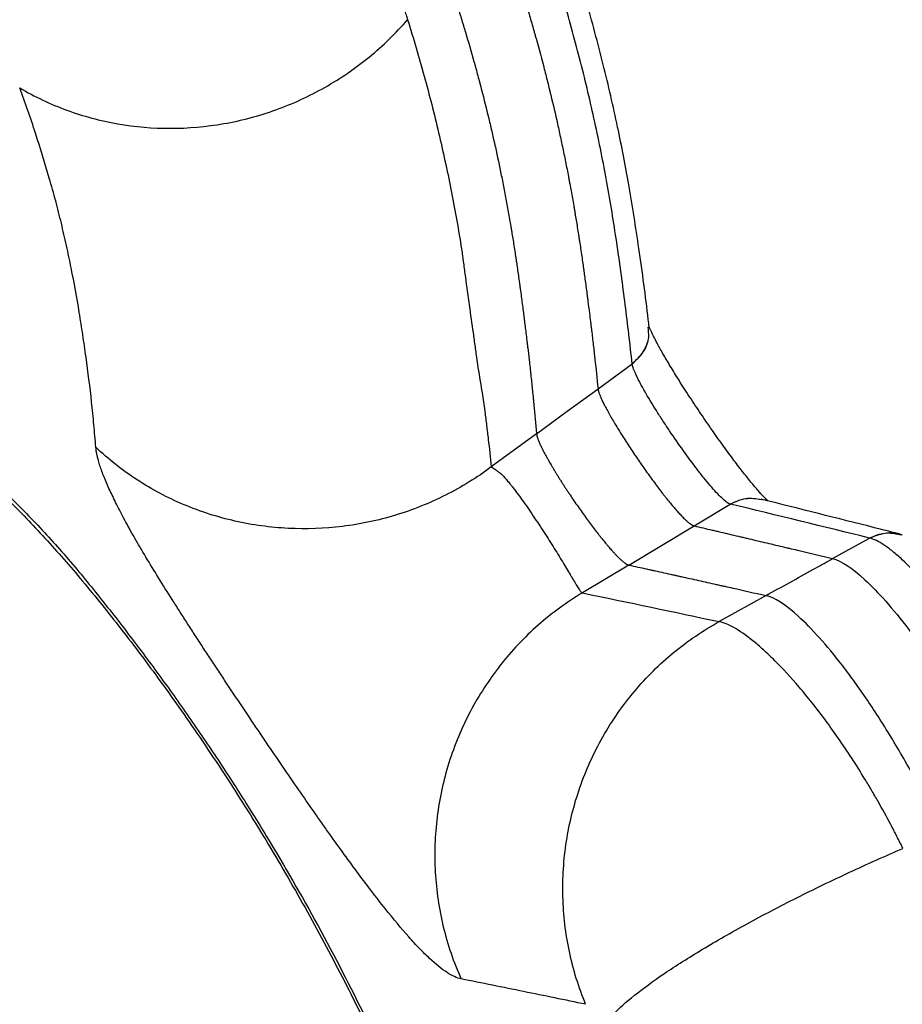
# Model space of a CAD drawing. Header units: millimetres. Extents: x 65 to 198, y 81 to 178.
# Tile 15 of 27: x 137.27 to 142.41, y 157.52 to 163.25. Entities that reach past the tile are written whole.
import ezdxf

# ---------------------------------------------------------------- set-up
doc = ezdxf.new("R2010")
doc.units = ezdxf.units.MM

msp = doc.modelspace()

# ---------------------------------------------------------------- linework, layer by layer
at = {"color": 7, "linetype": 'Continuous', "lineweight": 25}
for p, q in [((140.6404, 161.102), (140.8393, 161.2467)), ((140.8393, 161.2467), (140.8392, 161.2476)), ((140.2826, 160.8398), (140.019, 160.6467)), ((141.5918, 160.4579), (141.5912, 160.458)), ((141.1996, 160.3032), (141.4102, 160.4302)), ((142.0066, 160.1122), (142.2217, 160.2318)), ((140.8195, 160.0748), (140.5495, 159.9126)), ((141.6187, 159.897), (141.3454, 159.7452))]:
    msp.add_line(p, q, dxfattribs=at)
at = {"color": 7, "linetype": 'Continuous', "lineweight": 25, "flags": 128}
for points in [[(140.2826, 160.8398), (140.4615, 160.9709), (140.6404, 161.102)], [(140.8195, 160.0748), (141.0095, 160.189), (141.1996, 160.3032)]]:
    msp.add_lwpolyline(points, dxfattribs=at)
at = {"color": 7, "linetype": 'Continuous', "lineweight": 25}
for points, knots in [([(132.061, 167.0349), (132.176, 167.0346), (132.2909, 167.0331), (132.5203, 167.0267), (132.6348, 167.0217), (132.8062, 167.0121), (132.8633, 167.0083), (132.9773, 166.9997), (133.0343, 166.9951), (133.1481, 166.985), (133.2049, 166.9795), (133.3185, 166.968), (133.3753, 166.962), (133.5455, 166.9433), (133.6588, 166.9298), (133.8284, 166.9068), (133.8848, 166.8986), (133.9976, 166.8812), (134.0539, 166.8719), (134.1663, 166.8521), (134.2225, 166.8417), (134.3346, 166.8196), (134.3905, 166.808), (134.5582, 166.7717), (134.6698, 166.7455), (134.8367, 166.7044), (134.8923, 166.6902), (135.0029, 166.6608), (135.0579, 166.6457), (135.1675, 166.6149), (135.2221, 166.5991), (135.3306, 166.5664), (135.3846, 166.5496), (135.5458, 166.4982), (135.6523, 166.4623), (135.8103, 166.4058), (135.8627, 166.3866), (135.967, 166.3475), (136.0188, 166.3274), (136.1734, 166.2659), (136.2754, 166.2232), (136.4769, 166.1348), (136.5764, 166.0889), (136.7238, 166.0176), (136.7726, 165.9934), (136.8696, 165.9442), (136.9178, 165.9192), (137.0605, 165.8435), (137.1532, 165.7919), (137.3337, 165.6865), (137.4214, 165.6324), (137.5916, 165.5224), (137.6742, 165.4664), (137.8343, 165.3528), (137.9119, 165.2953), (138.0245, 165.2081), (138.0614, 165.179), (138.1339, 165.1202), (138.1696, 165.0906), (138.2742, 165.0021), (138.3406, 164.9433), (138.4668, 164.8264), (138.5268, 164.7684), (138.6975, 164.5956), (138.7994, 164.4825), (138.9136, 164.3444), (138.9358, 164.317), (138.9789, 164.2625), (138.9997, 164.2353), (139.0606, 164.1548), (139.0986, 164.1027), (139.1694, 164.0007), (139.2021, 163.9508), (139.247, 163.8771), (139.2612, 163.8528), (139.2885, 163.8045), (139.3015, 163.7807), (139.3396, 163.7107), (139.3635, 163.6656), (139.4069, 163.5772), (139.4265, 163.534), (139.4622, 163.4498), (139.4783, 163.4088), (139.5, 163.3489), (139.5068, 163.3291), (139.5165, 163.3), (139.5212, 163.2855), (139.5265, 163.2687), (139.5287, 163.2616), (139.5301, 163.2568), (139.5308, 163.2544), (139.5316, 163.2521)], [0, 0, 0, 0, 0.03125, 0.03125, 0.0625, 0.0625, 0.078125, 0.078125, 0.09375, 0.09375, 0.109375, 0.109375, 0.125, 0.125, 0.15625, 0.15625, 0.171875, 0.171875, 0.1875, 0.1875, 0.203125, 0.203125, 0.21875, 0.21875, 0.25, 0.25, 0.265625, 0.265625, 0.28125, 0.28125, 0.296875, 0.296875, 0.3125, 0.3125, 0.34375, 0.34375, 0.359375, 0.359375, 0.375, 0.375, 0.40625, 0.40625, 0.4375, 0.4375, 0.453125, 0.453125, 0.46875, 0.46875, 0.5, 0.5, 0.53125, 0.53125, 0.5625, 0.5625, 0.59375, 0.59375, 0.609375, 0.609375, 0.625, 0.625, 0.65625, 0.65625, 0.6875, 0.6875, 0.75, 0.75, 0.765625, 0.765625, 0.78125, 0.78125, 0.8125, 0.8125, 0.84375, 0.84375, 0.859375, 0.859375, 0.875, 0.875, 0.90625, 0.90625, 0.9375, 0.9375, 0.96875, 0.96875, 0.984375, 0.984375, 0.992188, 0.996094, 0.998047, 0.998047, 1, 1, 1, 1]), ([(140.9385, 161.4617), (140.9368, 161.4763), (140.9194, 161.6274), (140.8824, 161.903), (140.8239, 162.2766), (140.7555, 162.6345), (140.6717, 162.9956), (140.5713, 163.3718), (140.4537, 163.7517), (140.348, 164.053), (140.2828, 164.2205), (140.2652, 164.2658)], [0, 0, 0, 0, 0.015989, 0.165611, 0.298295, 0.417605, 0.545365, 0.679268, 0.818172, 0.950937, 1, 1, 1, 1]), ([(140.8392, 161.2476), (140.8331, 161.3049), (140.8267, 161.3621), (140.8132, 161.4769), (140.8061, 161.5344), (140.7915, 161.6491), (140.7841, 161.7061), (140.7688, 161.8197), (140.7608, 161.8768), (140.7438, 161.9922), (140.7349, 162.0501), (140.7161, 162.166), (140.7064, 162.2239), (140.6856, 162.3405), (140.6747, 162.399), (140.6515, 162.5163), (140.6392, 162.5752), (140.6138, 162.6924), (140.6007, 162.7506), (140.5734, 162.8671), (140.5592, 162.9255), (140.5148, 163.1007), (140.4833, 163.2169), (140.4154, 163.4498), (140.3793, 163.5659), (140.3023, 163.7982), (140.2616, 163.9141), (140.2183, 164.0299)], [0, 0, 0, 0, 0.0625, 0.0625, 0.125, 0.125, 0.1875, 0.1875, 0.25, 0.25, 0.3125, 0.3125, 0.375, 0.375, 0.4375, 0.4375, 0.5, 0.5, 0.5625, 0.5625, 0.625, 0.625, 0.75, 0.75, 0.875, 0.875, 1, 1, 1, 1]), ([(140.0549, 163.8461), (140.0763, 163.7869), (140.0968, 163.7286), (140.1261, 163.6427), (140.1356, 163.6143), (140.1496, 163.5721), (140.1542, 163.558), (140.161, 163.5371), (140.1632, 163.5302), (140.1666, 163.5197), (140.1677, 163.5163), (140.1699, 163.5094), (140.171, 163.5061), (140.1909, 163.4438), (140.2089, 163.3858), (140.2347, 163.2997), (140.2431, 163.2712), (140.2554, 163.2287), (140.2595, 163.2146), (140.2655, 163.1935), (140.2675, 163.1864), (140.2715, 163.1724), (140.2734, 163.1656), (140.2915, 163.1008), (140.3071, 163.0432), (140.3295, 162.9572), (140.3369, 162.9286), (140.3477, 162.8856), (140.3513, 162.8712), (140.3566, 162.8497), (140.3583, 162.8426), (140.3609, 162.8318), (140.3618, 162.8282), (140.3636, 162.8211), (140.3645, 162.8174), (140.3787, 162.7585), (140.3919, 162.702), (140.4111, 162.6158), (140.4174, 162.5869), (140.4268, 162.5431), (140.4299, 162.5284), (140.4361, 162.4989), (140.4392, 162.4839), (140.4484, 162.4395), (140.4542, 162.4102), (140.4627, 162.3669), (140.4655, 162.3525), (140.4695, 162.3312), (140.4709, 162.3241), (140.4735, 162.3099), (140.4749, 162.3027), (140.4812, 162.2686), (140.4863, 162.2406), (140.4939, 162.1974), (140.4965, 162.1828), (140.5003, 162.1606), (140.5016, 162.1532), (140.5035, 162.1419), (140.5041, 162.1382), (140.5051, 162.1325), (140.5054, 162.1306), (140.5059, 162.1278), (140.506, 162.1269), (140.5063, 162.125), (140.5065, 162.1239), (140.5109, 162.0979), (140.5153, 162.071), (140.5222, 162.0281), (140.5245, 162.0133), (140.5281, 161.9906), (140.5293, 161.9829), (140.5311, 161.9712), (140.5317, 161.9673), (140.5329, 161.9594), (140.5335, 161.9552), (140.5387, 161.9211), (140.5431, 161.8917), (140.5493, 161.8489), (140.5514, 161.8349), (140.5543, 161.8142), (140.5553, 161.8073), (140.5572, 161.7937), (140.5582, 161.7868), (140.5627, 161.7541), (140.5664, 161.7268), (140.5721, 161.6844), (140.574, 161.67), (140.5769, 161.648), (140.5779, 161.6406), (140.5794, 161.6294), (140.5798, 161.6256), (140.5806, 161.62), (140.5808, 161.6181), (140.5812, 161.6153), (140.5813, 161.6143), (140.5815, 161.6129), (140.5816, 161.6124), (140.5817, 161.6115), (140.5818, 161.6108), (140.5843, 161.5913), (140.5873, 161.5677), (140.5926, 161.5255), (140.5945, 161.5104), (140.5975, 161.4859), (140.5985, 161.4774), (140.6001, 161.4643), (140.6007, 161.4599), (140.6015, 161.4531), (140.6018, 161.4509), (140.6022, 161.4474), (140.6023, 161.4463), (140.6025, 161.4445), (140.6026, 161.444), (140.6028, 161.4428), (140.6028, 161.4421), (140.6063, 161.4134), (140.6096, 161.3851), (140.6145, 161.3426), (140.6162, 161.3284), (140.6186, 161.3072), (140.6194, 161.3001), (140.6205, 161.2895), (140.6209, 161.2859), (140.6215, 161.2806), (140.6217, 161.2788), (140.6221, 161.2753), (140.6223, 161.2734), (140.6283, 161.2195), (140.6343, 161.1629), (140.6404, 161.102)], [0, 0, 0, 0, 0.0625, 0.0625, 0.09375, 0.09375, 0.109375, 0.109375, 0.117188, 0.117188, 0.121094, 0.121094, 0.125, 0.125, 0.1875, 0.1875, 0.21875, 0.21875, 0.234375, 0.234375, 0.242188, 0.242188, 0.25, 0.25, 0.3125, 0.3125, 0.34375, 0.34375, 0.359375, 0.359375, 0.367188, 0.367188, 0.371094, 0.371094, 0.375, 0.375, 0.4375, 0.4375, 0.46875, 0.46875, 0.484375, 0.484375, 0.5, 0.5, 0.53125, 0.53125, 0.546875, 0.546875, 0.554688, 0.554688, 0.5625, 0.5625, 0.59375, 0.59375, 0.609375, 0.609375, 0.617188, 0.617188, 0.621094, 0.621094, 0.623047, 0.623047, 0.624023, 0.624023, 0.625, 0.625, 0.65625, 0.65625, 0.671875, 0.671875, 0.679688, 0.679688, 0.683594, 0.683594, 0.6875, 0.6875, 0.71875, 0.71875, 0.734375, 0.734375, 0.742188, 0.742188, 0.75, 0.75, 0.78125, 0.78125, 0.796875, 0.796875, 0.804688, 0.804688, 0.808594, 0.808594, 0.810547, 0.810547, 0.811523, 0.811523, 0.812012, 0.812012, 0.8125, 0.8125, 0.84375, 0.84375, 0.859375, 0.859375, 0.867188, 0.867188, 0.871094, 0.871094, 0.873047, 0.873047, 0.874023, 0.874023, 0.874512, 0.874512, 0.875, 0.875, 0.90625, 0.90625, 0.921875, 0.921875, 0.929688, 0.929688, 0.933594, 0.933594, 0.935547, 0.935547, 0.9375, 0.9375, 1, 1, 1, 1]), ([(139.7615, 163.5131), (139.7812, 163.4555), (139.8, 163.3988), (139.8267, 163.3151), (139.8354, 163.2874), (139.8482, 163.2464), (139.8544, 163.2259), (139.8606, 163.2056), (139.8637, 163.1955), (139.8647, 163.1921), (139.8662, 163.187), (139.8667, 163.1853), (139.8677, 163.182), (139.8682, 163.1804), (139.8858, 163.1216), (139.9021, 163.0651), (139.9254, 162.9815), (139.933, 162.9537), (139.9442, 162.9124), (139.9478, 162.8987), (139.9533, 162.8781), (139.9551, 162.8713), (139.9577, 162.861), (139.9586, 162.8576), (139.9604, 162.8508), (139.9613, 162.8475), (139.9767, 162.7881), (139.9906, 162.7322), (140.0107, 162.6485), (140.0173, 162.6207), (140.0269, 162.5789), (140.0317, 162.558), (140.0364, 162.5371), (140.0387, 162.5267), (140.0395, 162.5232), (140.041, 162.5163), (140.0418, 162.5127), (140.0544, 162.4555), (140.066, 162.4007), (140.083, 162.3171), (140.0886, 162.289), (140.0969, 162.2464), (140.0996, 162.2321), (140.105, 162.2034), (140.1077, 162.1889), (140.1156, 162.1458), (140.1206, 162.1175), (140.1279, 162.0756), (140.1302, 162.0617), (140.1337, 162.041), (140.1348, 162.0342), (140.1365, 162.0239), (140.1371, 162.0205), (140.1382, 162.0137), (140.1388, 162.0102), (140.1436, 161.9805), (140.148, 161.9534), (140.1545, 161.9116), (140.1567, 161.8974), (140.1599, 161.8759), (140.161, 161.8687), (140.1627, 161.8578), (140.1635, 161.8523), (140.1643, 161.8468), (140.1647, 161.8441), (140.1649, 161.8432), (140.1651, 161.8413), (140.1653, 161.8402), (140.169, 161.8151), (140.1728, 161.7889), (140.1788, 161.7472), (140.1808, 161.7328), (140.1839, 161.7106), (140.1849, 161.7031), (140.1865, 161.6917), (140.187, 161.6879), (140.1878, 161.6821), (140.1881, 161.6802), (140.1886, 161.6763), (140.1889, 161.6743), (140.1932, 161.6429), (140.1969, 161.6142), (140.2023, 161.5725), (140.2041, 161.5588), (140.2066, 161.5386), (140.2075, 161.5319), (140.2091, 161.5186), (140.21, 161.5119), (140.214, 161.48), (140.2172, 161.4533), (140.2223, 161.4118), (140.224, 161.3976), (140.2266, 161.376), (140.228, 161.3651), (140.2295, 161.3522), (140.2303, 161.3457), (140.2307, 161.3424), (140.2309, 161.341), (140.2309, 161.3403), (140.231, 161.3401), (140.231, 161.3396), (140.2311, 161.3393), (140.2333, 161.3202), (140.2361, 161.2969), (140.2409, 161.2554), (140.2426, 161.2404), (140.2453, 161.2163), (140.2462, 161.208), (140.2476, 161.1952), (140.2481, 161.1908), (140.2488, 161.1842), (140.2492, 161.1808), (140.2496, 161.1774), (140.2497, 161.1757), (140.2498, 161.1752), (140.2499, 161.174), (140.25, 161.1733), (140.2531, 161.1451), (140.2559, 161.1174), (140.2602, 161.0758), (140.2616, 161.0619), (140.2637, 161.0411), (140.2647, 161.0306), (140.2658, 161.0202), (140.2663, 161.015), (140.2664, 161.0133), (140.2668, 161.0098), (140.267, 161.0079), (140.2721, 160.9551), (140.2773, 160.8996), (140.2826, 160.8398)], [0, 0, 0, 0, 0.0625, 0.0625, 0.09375, 0.09375, 0.109375, 0.117187, 0.117187, 0.121094, 0.121094, 0.123047, 0.123047, 0.125, 0.125, 0.1875, 0.1875, 0.21875, 0.21875, 0.234375, 0.234375, 0.242187, 0.242187, 0.246094, 0.246094, 0.25, 0.25, 0.3125, 0.3125, 0.34375, 0.34375, 0.359375, 0.367187, 0.367187, 0.371094, 0.371094, 0.375, 0.375, 0.4375, 0.4375, 0.46875, 0.46875, 0.484375, 0.484375, 0.5, 0.5, 0.53125, 0.53125, 0.546875, 0.546875, 0.554687, 0.554687, 0.558594, 0.558594, 0.5625, 0.5625, 0.59375, 0.59375, 0.609375, 0.609375, 0.617187, 0.617187, 0.621094, 0.623047, 0.623047, 0.624023, 0.624023, 0.625, 0.625, 0.65625, 0.65625, 0.671875, 0.671875, 0.679687, 0.679687, 0.683594, 0.683594, 0.685547, 0.685547, 0.6875, 0.6875, 0.71875, 0.71875, 0.734375, 0.734375, 0.742187, 0.742187, 0.75, 0.75, 0.78125, 0.78125, 0.796875, 0.796875, 0.804687, 0.808594, 0.810547, 0.811523, 0.812012, 0.812012, 0.812256, 0.812256, 0.8125, 0.8125, 0.84375, 0.84375, 0.859375, 0.859375, 0.867187, 0.867187, 0.871094, 0.871094, 0.873047, 0.874023, 0.874023, 0.874512, 0.874512, 0.875, 0.875, 0.90625, 0.90625, 0.921875, 0.921875, 0.929687, 0.933594, 0.933594, 0.935547, 0.935547, 0.9375, 0.9375, 1, 1, 1, 1]), ([(137.273, 162.8548), (137.3599, 162.8035), (137.4519, 162.76), (137.6431, 162.6899), (137.7423, 162.6633), (137.9448, 162.6279), (138.0481, 162.619), (138.2553, 162.6194), (138.3594, 162.6286), (138.5648, 162.6647), (138.6662, 162.6916), (138.8631, 162.7624), (138.9586, 162.8062), (139.1408, 162.9093), (139.2274, 162.9686), (139.3888, 163.1008), (139.4637, 163.1736), (139.5316, 163.2521)], [0, 0, 0, 0, 0.125, 0.125, 0.25, 0.25, 0.375, 0.375, 0.5, 0.5, 0.625, 0.625, 0.75, 0.75, 0.875, 0.875, 1, 1, 1, 1]), ([(139.5316, 163.2521), (139.5661, 163.1423), (139.5986, 163.0326), (139.6585, 162.813), (139.6866, 162.7034), (139.725, 162.5389), (139.7374, 162.4842), (139.7614, 162.3749), (139.7728, 162.3202), (139.7939, 162.2104), (139.8041, 162.1557), (139.8243, 162.0467), (139.8341, 161.9923), (139.8466, 161.9099), (139.8505, 161.8823), (139.858, 161.8272), (139.8616, 161.7997), (139.8726, 161.7174), (139.8799, 161.6629), (139.8949, 161.5545), (139.9028, 161.5007), (139.9141, 161.4201), (139.9179, 161.3932), (139.9252, 161.3396), (139.9287, 161.3127), (139.9401, 161.2325), (139.9487, 161.1798), (139.9666, 161.0747), (139.9747, 161.0217), (139.9852, 160.9416), (139.9884, 160.9148), (139.9948, 160.8612), (139.9979, 160.8344), (140.0073, 160.7539), (140.0133, 160.7004), (140.019, 160.6467)], [0, 0, 0, 0, 0.125, 0.125, 0.25, 0.25, 0.3125, 0.3125, 0.375, 0.375, 0.4375, 0.4375, 0.5, 0.5, 0.53125, 0.53125, 0.5625, 0.5625, 0.625, 0.625, 0.6875, 0.6875, 0.71875, 0.71875, 0.75, 0.75, 0.8125, 0.8125, 0.875, 0.875, 0.90625, 0.90625, 0.9375, 0.9375, 1, 1, 1, 1]), ([(137.7162, 160.7611), (137.7128, 160.805), (137.7091, 160.8488), (137.701, 160.9364), (137.6967, 160.9801), (137.6824, 161.1114), (137.6711, 161.1992), (137.6532, 161.3297), (137.647, 161.3731), (137.6339, 161.4599), (137.6271, 161.5033), (137.6056, 161.6331), (137.5903, 161.7193), (137.5641, 161.8493), (137.5548, 161.8927), (137.5356, 161.9795), (137.5258, 162.0228), (137.5051, 162.1095), (137.4944, 162.1528), (137.4708, 162.2404), (137.458, 162.2846), (137.4196, 162.4165), (137.3932, 162.5039), (137.3363, 162.6791), (137.3055, 162.7669), (137.273, 162.8548)], [0, 0, 0, 0, 0.0625, 0.0625, 0.125, 0.125, 0.25, 0.25, 0.3125, 0.3125, 0.375, 0.375, 0.5, 0.5, 0.5625, 0.5625, 0.625, 0.625, 0.6875, 0.6875, 0.75, 0.75, 0.875, 0.875, 1, 1, 1, 1]), ([(130.05, 162.4657), (130.4451, 162.4657), (130.8402, 162.4658), (131.4328, 162.4657), (131.6303, 162.4656), (131.8773, 162.4658), (131.9267, 162.4659), (132.0255, 162.4658), (132.0748, 162.4658), (132.2228, 162.4644), (132.3213, 162.4617), (132.4687, 162.4548), (132.5178, 162.4522), (132.6159, 162.4457), (132.6648, 162.4417), (132.7626, 162.4331), (132.8115, 162.4284), (132.9092, 162.4188), (132.9581, 162.4138), (133.1045, 162.398), (133.202, 162.3866), (133.3964, 162.3584), (133.4933, 162.3407), (133.6381, 162.3111), (133.6864, 162.3007), (133.7828, 162.2793), (133.831, 162.2683), (133.9754, 162.2341), (134.0714, 162.2096), (134.2631, 162.1563), (134.3587, 162.1277), (134.5495, 162.0668), (134.6448, 162.0345), (134.7872, 161.983), (134.8347, 161.9653), (134.9294, 161.9289), (134.9768, 161.9103), (135.1178, 161.853), (135.2108, 161.8132), (135.3949, 161.7301), (135.4859, 161.6868), (135.6656, 161.5962), (135.7543, 161.5489), (136.0169, 161.4013), (136.1875, 161.2952), (136.4365, 161.1243), (136.5183, 161.0653), (136.6798, 160.9436), (136.7593, 160.8807), (136.9156, 160.7503), (136.9921, 160.6832), (137.1414, 160.5455), (137.2142, 160.4749), (137.3564, 160.3302), (137.4259, 160.2562), (137.5608, 160.1042), (137.6264, 160.0261), (137.7223, 159.9077), (137.7538, 159.868), (137.8165, 159.7884), (137.8476, 159.7484), (137.9402, 159.6281), (138.001, 159.5474), (138.1204, 159.3846), (138.1791, 159.3027), (138.2656, 159.1789), (138.2943, 159.1375), (138.3511, 159.0545), (138.3791, 159.0127), (138.4348, 158.929), (138.4625, 158.8871), (138.5172, 158.8029), (138.5443, 158.7606), (138.5981, 158.6758), (138.6247, 158.6332), (138.6774, 158.5478), (138.7036, 158.505), (138.833, 158.2901), (138.9326, 158.1159), (139.2195, 157.5865), (139.395, 157.2244), (139.6342, 156.6673), (139.7099, 156.4792), (139.853, 156.0986), (139.92, 155.9069), (140.1077, 155.3282), (140.215, 154.9373), (140.349, 154.3431), (140.3892, 154.1436), (140.4602, 153.7438), (140.4911, 153.5434), (140.5305, 153.2419), (140.5425, 153.1412), (140.5641, 152.9397), (140.5738, 152.8388), (140.5908, 152.6367), (140.5982, 152.5356), (140.6109, 152.333), (140.6161, 152.2316), (140.6221, 152.0793), (140.6238, 152.0284), (140.6264, 151.9268), (140.6273, 151.876), (140.6294, 151.7236), (140.6299, 151.6219), (140.6318, 151.3171), (140.633, 151.1138), (140.6355, 150.7072), (140.6368, 150.504), (140.6393, 150.0974), (140.6405, 149.8941), (140.6418, 149.6909)], [0, 0, 0, 0, 0.0625, 0.0625, 0.09375, 0.09375, 0.101562, 0.101562, 0.109375, 0.109375, 0.125, 0.125, 0.132812, 0.132812, 0.140625, 0.140625, 0.148437, 0.148437, 0.15625, 0.15625, 0.171875, 0.171875, 0.1875, 0.1875, 0.195312, 0.195312, 0.203125, 0.203125, 0.21875, 0.21875, 0.234375, 0.234375, 0.25, 0.25, 0.257812, 0.257812, 0.265625, 0.265625, 0.28125, 0.28125, 0.296875, 0.296875, 0.3125, 0.3125, 0.34375, 0.34375, 0.359375, 0.359375, 0.375, 0.375, 0.390625, 0.390625, 0.40625, 0.40625, 0.421875, 0.421875, 0.4375, 0.4375, 0.445312, 0.445312, 0.453125, 0.453125, 0.46875, 0.46875, 0.484375, 0.484375, 0.492187, 0.492187, 0.5, 0.5, 0.507812, 0.507812, 0.515625, 0.515625, 0.523437, 0.523437, 0.53125, 0.53125, 0.5625, 0.5625, 0.625, 0.625, 0.65625, 0.65625, 0.6875, 0.6875, 0.75, 0.75, 0.78125, 0.78125, 0.8125, 0.8125, 0.828125, 0.828125, 0.84375, 0.84375, 0.859375, 0.859375, 0.875, 0.875, 0.882813, 0.882813, 0.890625, 0.890625, 0.90625, 0.90625, 0.9375, 0.9375, 0.96875, 0.96875, 1, 1, 1, 1]), ([(130.05, 162.4508), (130.2382, 162.4508), (130.6855, 162.4508), (131.3342, 162.4507), (131.9328, 162.4511), (132.3928, 162.4401), (132.7574, 162.4198), (133.08, 162.3894), (133.3858, 162.3464), (133.6951, 162.2872), (134.0222, 162.2113), (134.3568, 162.1176), (134.6902, 162.0078), (135.0158, 161.8837), (135.3321, 161.7461), (135.6381, 161.5956), (135.9328, 161.433), (136.2152, 161.2588), (136.4847, 161.0737), (136.7294, 160.8876), (136.9555, 160.6962), (137.1684, 160.4963), (137.3845, 160.2732), (137.6036, 160.0261), (137.8274, 159.7523), (138.0577, 159.4479), (138.2987, 159.1085), (138.5424, 158.7404), (138.7806, 158.3519), (139.0057, 157.9547), (139.2171, 157.5497), (139.4144, 157.1373), (139.5975, 156.718), (139.7664, 156.2917), (139.9209, 155.8592), (140.0603, 155.4215), (140.1844, 154.9798), (140.2929, 154.5352), (140.3855, 154.0885), (140.4625, 153.6393), (140.5241, 153.1872), (140.5704, 152.7315), (140.6012, 152.2704), (140.6173, 151.7888), (140.6233, 151.2405), (140.6211, 150.472), (140.6255, 149.869), (140.6278, 149.4858), (140.6279, 149.4791)], [0, 0, 0, 0, 0.028943, 0.068772, 0.099755, 0.120974, 0.139514, 0.155905, 0.170774, 0.186989, 0.204313, 0.222399, 0.2404, 0.258266, 0.275956, 0.293438, 0.31069, 0.327696, 0.34445, 0.360956, 0.374967, 0.389991, 0.405857, 0.422728, 0.440773, 0.460248, 0.481438, 0.504787, 0.528144, 0.551543, 0.575008, 0.598406, 0.621861, 0.645384, 0.668944, 0.69251, 0.716044, 0.739517, 0.762908, 0.78622, 0.809627, 0.833099, 0.856683, 0.880728, 0.90722, 0.941046, 0.998965, 1, 1, 1, 1]), ([(141.6293, 160.4488), (141.6285, 160.4495), (141.6227, 160.4547), (141.6033, 160.4745), (141.5718, 160.5093), (141.53, 160.5589), (141.4805, 160.621), (141.4242, 160.695), (141.3626, 160.7792), (141.2976, 160.8712), (141.2312, 160.9681), (141.1661, 161.0664), (141.1069, 161.159), (141.0558, 161.2423), (141.0142, 161.3133), (140.9813, 161.3728), (140.9577, 161.4191), (140.9438, 161.4492), (140.94, 161.4593), (140.9388, 161.4625)], [0, 0, 0, 0, 0.007096, 0.051441, 0.104179, 0.164478, 0.230341, 0.301883, 0.377534, 0.456697, 0.537356, 0.618478, 0.697717, 0.765726, 0.829026, 0.886008, 0.935216, 0.979484, 1, 1, 1, 1]), ([(140.8578, 161.1921), (140.8566, 161.195), (140.8553, 161.1978), (140.853, 161.2032), (140.8519, 161.2058), (140.8487, 161.2136), (140.8469, 161.2184), (140.8438, 161.2276), (140.8425, 161.2319), (140.8409, 161.2378), (140.8405, 161.2397), (140.8398, 161.2433), (140.8395, 161.245), (140.8393, 161.2465)], [0, 0, 0, 0, 0.125, 0.125, 0.25, 0.25, 0.5, 0.5, 0.75, 0.75, 0.875, 0.875, 1, 1, 1, 1]), ([(141.4103, 160.4302), (141.4045, 160.4317), (141.3973, 160.4357), (141.3805, 160.4479), (141.3713, 160.456), (141.3513, 160.4749), (141.3405, 160.4859), (141.3178, 160.5105), (141.3059, 160.5239), (141.2817, 160.5524), (141.2692, 160.5675), (141.2437, 160.5993), (141.2306, 160.616), (141.1913, 160.6672), (141.1647, 160.7032), (141.1107, 160.7786), (141.0836, 160.8177), (141.0442, 160.8762), (141.0312, 160.8958), (141.0055, 160.9352), (140.9927, 160.955), (140.9555, 161.0141), (140.9323, 161.0524), (140.9058, 161.0987), (140.9007, 161.108), (140.8908, 161.126), (140.8861, 161.1348), (140.8771, 161.1521), (140.8728, 161.1605), (140.8648, 161.1767), (140.8611, 161.1846), (140.8578, 161.1921)], [0, 0, 0, 0, 0.0625, 0.0625, 0.125, 0.125, 0.1875, 0.1875, 0.25, 0.25, 0.3125, 0.3125, 0.375, 0.375, 0.5, 0.5, 0.625, 0.625, 0.6875, 0.6875, 0.75, 0.75, 0.875, 0.875, 0.90625, 0.90625, 0.9375, 0.9375, 0.96875, 0.96875, 1, 1, 1, 1]), ([(140.6404, 161.102), (140.6407, 161.099), (140.6413, 161.0952), (140.6425, 161.0905), (140.6427, 161.0895), (140.6433, 161.0874), (140.6436, 161.0862), (140.6446, 161.0828), (140.6453, 161.0805), (140.6478, 161.073), (140.6498, 161.0675), (140.6534, 161.0587), (140.6548, 161.0554), (140.6564, 161.0516), (140.6568, 161.0508), (140.6575, 161.0491), (140.6579, 161.0482), (140.6591, 161.0456), (140.6598, 161.0439), (140.6621, 161.0388), (140.6638, 161.0353), (140.6672, 161.028), (140.6691, 161.0242), (140.6729, 161.0164), (140.6751, 161.0121), (140.6776, 161.0071), (140.6781, 161.0061), (140.6792, 161.0039), (140.6798, 161.0028), (140.6815, 160.9994), (140.6827, 160.9971), (140.6885, 160.986), (140.6935, 160.9768), (140.7015, 160.9623), (140.7044, 160.9571), (140.7099, 160.9474), (140.7131, 160.9417), (140.7219, 160.9266), (140.728, 160.9162), (140.7408, 160.8947), (140.7476, 160.8833), (140.7614, 160.8608), (140.7685, 160.8493), (140.7829, 160.8264), (140.7906, 160.8143), (140.8135, 160.7786), (140.8295, 160.7543), (140.8616, 160.7064), (140.8779, 160.6825), (140.9112, 160.6347), (140.9275, 160.6118), (140.9608, 160.5658), (140.9769, 160.5441), (141.001, 160.5122), (141.0089, 160.5019), (141.0205, 160.4869), (141.0243, 160.4821), (141.0321, 160.4722), (141.0356, 160.4677), (141.0473, 160.4531), (141.0547, 160.444), (141.069, 160.4266), (141.0761, 160.4181), (141.0901, 160.4017), (141.0968, 160.3941), (141.1064, 160.3833), (141.1095, 160.3799), (141.1159, 160.3729), (141.1187, 160.3699), (141.1279, 160.3601), (141.1337, 160.3541), (141.1419, 160.3459), (141.1445, 160.3434), (141.1499, 160.3382), (141.1523, 160.336), (141.1599, 160.3291), (141.1646, 160.325), (141.1711, 160.3197), (141.1731, 160.3182), (141.1773, 160.315), (141.1791, 160.3138), (141.1886, 160.3073), (141.1947, 160.3043), (141.1996, 160.3032)], [0, 0, 0, 0, 0.03125, 0.03125, 0.039062, 0.039062, 0.046875, 0.046875, 0.0625, 0.0625, 0.09375, 0.09375, 0.109375, 0.109375, 0.113281, 0.113281, 0.117188, 0.117188, 0.125, 0.125, 0.140625, 0.140625, 0.15625, 0.15625, 0.171875, 0.171875, 0.175781, 0.175781, 0.179688, 0.179688, 0.1875, 0.1875, 0.21875, 0.21875, 0.234375, 0.234375, 0.25, 0.25, 0.28125, 0.28125, 0.3125, 0.3125, 0.34375, 0.34375, 0.375, 0.375, 0.4375, 0.4375, 0.5, 0.5, 0.5625, 0.5625, 0.625, 0.625, 0.65625, 0.65625, 0.671875, 0.671875, 0.6875, 0.6875, 0.71875, 0.71875, 0.75, 0.75, 0.78125, 0.78125, 0.796875, 0.796875, 0.8125, 0.8125, 0.84375, 0.84375, 0.859375, 0.859375, 0.875, 0.875, 0.90625, 0.90625, 0.921875, 0.921875, 0.9375, 0.9375, 1, 1, 1, 1]), ([(140.2826, 160.8398), (140.2827, 160.8383), (140.2829, 160.8367), (140.2834, 160.834), (140.2835, 160.8331), (140.2839, 160.8313), (140.2841, 160.8303), (140.2847, 160.8275), (140.2853, 160.8253), (140.2862, 160.8219), (140.2866, 160.8208), (140.2873, 160.8184), (140.2877, 160.8173), (140.2897, 160.8112), (140.2916, 160.8059), (140.2945, 160.7987), (140.2953, 160.7964), (140.2963, 160.7941), (140.2969, 160.7926), (140.2973, 160.7918), (140.2982, 160.7895), (140.299, 160.7878), (140.3001, 160.7852), (140.3005, 160.7844), (140.3012, 160.7827), (140.3016, 160.7819), (140.3049, 160.7744), (140.3083, 160.7673), (140.3129, 160.7578), (140.3143, 160.7549), (140.3158, 160.7519), (140.3168, 160.7499), (140.3173, 160.7488), (140.3187, 160.746), (140.3198, 160.7438), (140.3215, 160.7405), (140.3221, 160.7394), (140.3232, 160.7373), (140.3237, 160.7363), (140.3285, 160.7269), (140.3332, 160.7181), (140.3394, 160.7067), (140.3414, 160.7032), (140.3433, 160.6997), (140.3446, 160.6973), (140.3453, 160.6961), (140.3473, 160.6926), (140.3487, 160.6901), (140.3508, 160.6864), (140.3515, 160.6851), (140.353, 160.6826), (140.3536, 160.6814), (140.3599, 160.6705), (140.3657, 160.6605), (140.3734, 160.6476), (140.3749, 160.645), (140.378, 160.6398), (140.3797, 160.637), (140.3828, 160.6319), (140.3844, 160.6291), (140.3878, 160.6236), (140.3894, 160.6209), (140.3943, 160.6129), (140.3976, 160.6076), (140.4042, 160.5968), (140.4077, 160.5912), (140.4145, 160.5804), (140.418, 160.5747), (140.4252, 160.5634), (140.4288, 160.5577), (140.4361, 160.5465), (140.4397, 160.5408), (140.4471, 160.5295), (140.4508, 160.5237), (140.4582, 160.5124), (140.4621, 160.5066), (140.4698, 160.495), (140.4736, 160.4893), (140.4927, 160.4607), (140.5082, 160.4381), (140.5399, 160.3926), (140.5555, 160.3707), (140.5794, 160.3378), (140.5872, 160.3272), (140.6027, 160.3063), (140.6105, 160.296), (140.6259, 160.2757), (140.6335, 160.2659), (140.6428, 160.254), (140.6447, 160.2516), (140.6484, 160.2469), (140.6501, 160.2446), (140.6558, 160.2375), (140.6592, 160.2333), (140.6704, 160.2193), (140.6775, 160.2106), (140.688, 160.198), (140.6914, 160.1939), (140.6982, 160.1858), (140.7017, 160.1818), (140.7118, 160.1701), (140.7183, 160.1627), (140.7261, 160.1541), (140.7284, 160.1515), (140.7307, 160.149), (140.7322, 160.1474), (140.7329, 160.1466), (140.7352, 160.144), (140.7367, 160.1425), (140.7388, 160.1402), (140.7396, 160.1394), (140.741, 160.1379), (140.7418, 160.1371), (140.7485, 160.13), (140.7542, 160.1242), (140.7609, 160.1176), (140.7623, 160.1163), (140.7649, 160.1138), (140.7661, 160.1126), (140.7688, 160.1101), (140.77, 160.109), (140.7724, 160.1067), (140.7737, 160.1056), (140.7799, 160.1), (140.7845, 160.096), (140.7899, 160.0918), (140.7915, 160.0905), (140.793, 160.0894), (140.7941, 160.0886), (140.7945, 160.0882), (140.7961, 160.0871), (140.797, 160.0864), (140.7984, 160.0854), (140.7989, 160.0851), (140.7999, 160.0845), (140.8003, 160.0841), (140.8085, 160.0788), (140.8145, 160.0759), (140.8195, 160.0748)], [0, 0, 0, 0, 0.015625, 0.015625, 0.023437, 0.023437, 0.03125, 0.03125, 0.046875, 0.046875, 0.054687, 0.054687, 0.0625, 0.0625, 0.09375, 0.09375, 0.101562, 0.105469, 0.105469, 0.109375, 0.109375, 0.117187, 0.117187, 0.121094, 0.121094, 0.125, 0.125, 0.15625, 0.15625, 0.164062, 0.167969, 0.167969, 0.171875, 0.171875, 0.179687, 0.179687, 0.183594, 0.183594, 0.1875, 0.1875, 0.21875, 0.21875, 0.226562, 0.230469, 0.230469, 0.234375, 0.234375, 0.242187, 0.242187, 0.246094, 0.246094, 0.25, 0.25, 0.28125, 0.28125, 0.289062, 0.289062, 0.296875, 0.296875, 0.304687, 0.304687, 0.3125, 0.3125, 0.328125, 0.328125, 0.34375, 0.34375, 0.359375, 0.359375, 0.375, 0.375, 0.390625, 0.390625, 0.40625, 0.40625, 0.421875, 0.421875, 0.4375, 0.4375, 0.5, 0.5, 0.5625, 0.5625, 0.59375, 0.59375, 0.625, 0.625, 0.65625, 0.65625, 0.664062, 0.664062, 0.671875, 0.671875, 0.6875, 0.6875, 0.71875, 0.71875, 0.734375, 0.734375, 0.75, 0.75, 0.78125, 0.78125, 0.789062, 0.792969, 0.792969, 0.796875, 0.796875, 0.804687, 0.804687, 0.808594, 0.808594, 0.8125, 0.8125, 0.84375, 0.84375, 0.851562, 0.851562, 0.859375, 0.859375, 0.867187, 0.867187, 0.875, 0.875, 0.90625, 0.90625, 0.914062, 0.917969, 0.917969, 0.921875, 0.921875, 0.929687, 0.929687, 0.933594, 0.933594, 0.9375, 0.9375, 1, 1, 1, 1]), ([(139.8432, 157.6638), (139.819, 157.6687), (139.7917, 157.6812), (139.7306, 157.7209), (139.6968, 157.7481), (139.6502, 157.7918), (139.6406, 157.801), (139.6212, 157.8202), (139.6113, 157.8302), (139.5812, 157.8615), (139.5604, 157.884), (139.4959, 157.9566), (139.45, 158.0116), (139.3884, 158.0891), (139.3758, 158.105), (139.3506, 158.1374), (139.3378, 158.154), (139.2991, 158.2045), (139.2728, 158.2395), (139.192, 158.3484), (139.1358, 158.426), (139.0621, 158.5298), (139.0472, 158.5509), (139.0173, 158.5933), (139.0023, 158.6147), (138.9571, 158.6793), (138.9268, 158.7231), (138.8348, 158.8564), (138.7723, 158.9479), (138.6926, 159.0656), (138.6765, 159.0893), (138.6447, 159.1366), (138.6288, 159.1602), (138.5814, 159.2309), (138.5499, 159.2778), (138.5031, 159.3481), (138.4876, 159.3715), (138.4568, 159.4182), (138.4413, 159.4415), (138.4105, 159.488), (138.3951, 159.5112), (138.3647, 159.5577), (138.3496, 159.5808), (138.3195, 159.6271), (138.3044, 159.6503), (138.2747, 159.6961), (138.2599, 159.7189), (138.231, 159.7638), (138.2168, 159.786), (138.1887, 159.8299), (138.1749, 159.8516), (138.1339, 159.9163), (138.1074, 159.9585), (138.0564, 160.041), (138.0318, 160.0813), (137.9966, 160.1403), (137.985, 160.1598), (137.9625, 160.1981), (137.9517, 160.2167), (137.9208, 160.2709), (137.9019, 160.3049), (137.8673, 160.3694), (137.8515, 160.3999), (137.8227, 160.4579), (137.8094, 160.4855), (137.7853, 160.5383), (137.7744, 160.5634), (137.7553, 160.6106), (137.7471, 160.6328), (137.7267, 160.695), (137.7186, 160.7308), (137.7162, 160.7611)], [0, 0, 0, 0, 0.0625, 0.0625, 0.125, 0.125, 0.140625, 0.140625, 0.15625, 0.15625, 0.1875, 0.1875, 0.25, 0.25, 0.265625, 0.265625, 0.28125, 0.28125, 0.3125, 0.3125, 0.375, 0.375, 0.390625, 0.390625, 0.40625, 0.40625, 0.4375, 0.4375, 0.5, 0.5, 0.515625, 0.515625, 0.53125, 0.53125, 0.5625, 0.5625, 0.578125, 0.578125, 0.59375, 0.59375, 0.609375, 0.609375, 0.625, 0.625, 0.640625, 0.640625, 0.65625, 0.65625, 0.671875, 0.671875, 0.6875, 0.6875, 0.71875, 0.71875, 0.75, 0.75, 0.765625, 0.765625, 0.78125, 0.78125, 0.8125, 0.8125, 0.84375, 0.84375, 0.875, 0.875, 0.90625, 0.90625, 0.9375, 0.9375, 1, 1, 1, 1]), ([(140.019, 160.6467), (139.9355, 160.5844), (139.8462, 160.5292), (139.6589, 160.4348), (139.561, 160.3957), (139.3597, 160.3346), (139.2563, 160.3127), (139.0475, 160.287), (138.942, 160.2832), (138.7324, 160.2936), (138.6282, 160.3079), (138.4246, 160.3541), (138.3252, 160.386), (138.1342, 160.4666), (138.0427, 160.5151), (137.8706, 160.6274), (137.79, 160.691), (137.7162, 160.7611)], [0, 0, 0, 0, 0.125, 0.125, 0.25, 0.25, 0.375, 0.375, 0.5, 0.5, 0.625, 0.625, 0.75, 0.75, 0.875, 0.875, 1, 1, 1, 1]), ([(140.019, 160.6467), (140.0203, 160.646), (140.0218, 160.6451), (140.0249, 160.6432), (140.0266, 160.6421), (140.0319, 160.6386), (140.0357, 160.6359), (140.0441, 160.6299), (140.0487, 160.6266), (140.0561, 160.6213), (140.0586, 160.6194), (140.0626, 160.6166), (140.0639, 160.6157), (140.0666, 160.6137), (140.0681, 160.6128), (140.0695, 160.6118)], [0, 0, 0, 0, 0.125, 0.125, 0.25, 0.25, 0.5, 0.5, 0.75, 0.75, 0.875, 0.875, 0.9375, 0.9375, 1, 1, 1, 1]), ([(140.0695, 160.6118), (140.0725, 160.6094), (140.0755, 160.6068), (140.0814, 160.6012), (140.0843, 160.5983), (140.0931, 160.5891), (140.0989, 160.5823), (140.1108, 160.5682), (140.1169, 160.5608), (140.1261, 160.5494), (140.1293, 160.5455), (140.1356, 160.5377), (140.1389, 160.5338), (140.1422, 160.5297)], [0, 0, 0, 0, 0.125, 0.125, 0.25, 0.25, 0.5, 0.5, 0.75, 0.75, 0.875, 0.875, 1, 1, 1, 1]), ([(140.1422, 160.5297), (140.1475, 160.523), (140.1529, 160.5161), (140.1637, 160.5019), (140.169, 160.4947), (140.1852, 160.4727), (140.1961, 160.4575), (140.2285, 160.4115), (140.25, 160.3803), (140.2819, 160.3328), (140.2925, 160.3168), (140.3137, 160.2846), (140.324, 160.2687), (140.3546, 160.2215), (140.3741, 160.1906), (140.4023, 160.1453), (140.4115, 160.1303), (140.429, 160.1014), (140.4375, 160.0874), (140.4538, 160.0603), (140.4616, 160.0472), (140.4729, 160.0283), (140.4767, 160.0222), (140.4839, 160.0101), (140.4873, 160.0043), (140.4972, 159.9873), (140.5032, 159.9767), (140.5146, 159.9576), (140.5202, 159.949), (140.5301, 159.9338), (140.5345, 159.9273), (140.5404, 159.92), (140.5423, 159.9179), (140.546, 159.9146), (140.5478, 159.9134), (140.5495, 159.9126)], [0, 0, 0, 0, 0.03125, 0.03125, 0.0625, 0.0625, 0.125, 0.125, 0.25, 0.25, 0.3125, 0.3125, 0.375, 0.375, 0.5, 0.5, 0.5625, 0.5625, 0.625, 0.625, 0.6875, 0.6875, 0.71875, 0.71875, 0.75, 0.75, 0.8125, 0.8125, 0.875, 0.875, 0.9375, 0.9375, 0.96875, 0.96875, 1, 1, 1, 1]), ([(142.3969, 160.2551), (142.3618, 160.264), (142.1116, 160.3277), (141.8423, 160.3954), (141.6064, 160.4541), (141.5918, 160.4578)], [0, 0, 0, 0, 0.132347, 0.946147, 1, 1, 1, 1]), ([(141.1996, 160.3032), (141.2357, 160.2948), (141.2707, 160.2866), (141.3129, 160.2767), (141.3212, 160.2747), (141.3336, 160.2718), (141.3377, 160.2709), (141.3462, 160.2689), (141.3505, 160.2679), (141.3717, 160.2629), (141.3888, 160.2589), (141.4232, 160.2508), (141.4405, 160.2467), (141.4622, 160.2416), (141.4665, 160.2406), (141.473, 160.239), (141.4753, 160.2385), (141.4794, 160.2375), (141.4815, 160.237), (141.4919, 160.2346), (141.5002, 160.2326), (141.5419, 160.2228), (141.5756, 160.2148), (141.6439, 160.1987), (141.6784, 160.1905), (141.7219, 160.1801), (141.7307, 160.178), (141.7416, 160.1754), (141.7438, 160.1749), (141.7471, 160.1741), (141.7482, 160.1739), (141.7504, 160.1734), (141.7516, 160.1731), (141.7564, 160.1719), (141.7603, 160.171), (141.7797, 160.1664), (141.7953, 160.1627), (141.8742, 160.1439), (141.9393, 160.1283), (142.0066, 160.1122)], [0, 0, 0, 0, 0.125, 0.125, 0.15625, 0.15625, 0.171875, 0.171875, 0.1875, 0.1875, 0.25, 0.25, 0.3125, 0.3125, 0.328125, 0.328125, 0.335938, 0.335938, 0.34375, 0.34375, 0.375, 0.375, 0.5, 0.5, 0.625, 0.625, 0.65625, 0.65625, 0.664062, 0.664062, 0.667969, 0.667969, 0.671875, 0.671875, 0.6875, 0.6875, 0.75, 0.75, 1, 1, 1, 1]), ([(143.257, 158.8375), (143.2335, 158.8855), (143.2096, 158.9329), (143.1615, 159.0258), (143.1372, 159.0715), (143.064, 159.2058), (143.0145, 159.2921), (142.9519, 159.3956), (142.9393, 159.4161), (142.9143, 159.4565), (142.8768, 159.516), (142.8398, 159.5725), (142.7662, 159.6816), (142.7179, 159.7492), (142.6469, 159.8426), (142.6235, 159.8723), (142.5779, 159.9283), (142.5558, 159.9545), (142.4911, 160.028), (142.4504, 160.0702), (142.3933, 160.1234), (142.3749, 160.1395), (142.3394, 160.1681), (142.3226, 160.1806), (142.2748, 160.2122), (142.2465, 160.2257), (142.2219, 160.2318)], [0, 0, 0, 0, 0.0625, 0.0625, 0.125, 0.125, 0.25, 0.25, 0.28125, 0.28125, 0.3125, 0.375, 0.375, 0.5, 0.5, 0.5625, 0.5625, 0.625, 0.625, 0.75, 0.75, 0.8125, 0.8125, 0.875, 0.875, 1, 1, 1, 1]), ([(142.3967, 160.2532), (142.4004, 160.2536), (142.4041, 160.2539), (142.4072, 160.2522), (142.4072, 160.2522)], [0, 0, 0, 0, 0.990789, 1, 1, 1, 1]), ([(141.6187, 159.897), (141.7108, 159.9481), (141.8029, 159.9992), (141.895, 160.0503), (141.928, 160.0686), (141.9609, 160.0868), (141.9938, 160.1051), (141.9981, 160.1074), (142.0023, 160.1098), (142.0066, 160.1122)], [0, 0, 0, 0, 0.006412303, 0.006412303, 0.006412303, 0.008704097, 0.008704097, 0.008704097, 0.009000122, 0.009000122, 0.009000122, 0.009000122]), ([(142.0066, 160.1122), (142.0554, 160.1003), (142.1183, 160.0594), (142.2324, 159.954), (142.2732, 159.9118), (142.3585, 159.8153), (142.4033, 159.7606), (142.4734, 159.6688), (142.4974, 159.6365), (142.5454, 159.5695), (142.5696, 159.5348), (142.6425, 159.4271), (142.6917, 159.3505), (142.7908, 159.1873), (142.8408, 159.1006), (142.9382, 158.9226), (142.986, 158.8306), (143.0328, 158.7356)], [0, 0, 0, 0, 0.25, 0.25, 0.375, 0.375, 0.5, 0.5, 0.5625, 0.5625, 0.625, 0.625, 0.75, 0.75, 0.875, 0.875, 1, 1, 1, 1]), ([(140.8195, 160.0748), (140.8553, 160.067), (140.8899, 160.0594), (140.9316, 160.0502), (140.9399, 160.0484), (140.9502, 160.0461), (140.9522, 160.0457), (140.9562, 160.0448), (140.9583, 160.0443), (140.9646, 160.0429), (140.9857, 160.0383), (141.0069, 160.0336), (141.0409, 160.0261), (141.058, 160.0223), (141.0794, 160.0176), (141.0837, 160.0166), (141.0891, 160.0154), (141.0902, 160.0152), (141.0924, 160.0147), (141.0935, 160.0145), (141.0965, 160.0138), (141.1068, 160.0115), (141.15, 160.0019), (141.1918, 159.9927), (141.2594, 159.9776), (141.2935, 159.97), (141.3367, 159.9603), (141.3475, 159.9579), (141.3595, 159.9553), (141.3627, 159.9545), (141.3643, 159.9542), (141.3649, 159.954), (141.366, 159.9538), (141.3665, 159.9537), (141.3708, 159.9527), (141.39, 159.9484), (141.4714, 159.9302), (141.5521, 159.912), (141.6187, 159.897)], [0, 0, 0, 0, 0.125, 0.125, 0.15625, 0.15625, 0.164062, 0.164062, 0.171875, 0.171875, 0.1875, 0.25, 0.25, 0.3125, 0.3125, 0.328125, 0.328125, 0.332031, 0.332031, 0.335937, 0.335937, 0.34375, 0.375, 0.5, 0.5, 0.625, 0.625, 0.65625, 0.664063, 0.667969, 0.667969, 0.669922, 0.669922, 0.671875, 0.671875, 0.6875, 0.75, 1, 1, 1, 1]), ([(140.5495, 159.9126), (140.4582, 159.858), (140.3717, 159.7948), (140.2114, 159.6533), (140.1376, 159.5751), (140.0051, 159.4063), (139.9464, 159.3157), (139.8461, 159.1253), (139.8046, 159.0254), (139.74, 158.8198), (139.717, 158.7141), (139.6903, 158.5003), (139.6866, 158.3923), (139.6987, 158.1776), (139.7144, 158.071), (139.7649, 157.8628), (139.7996, 157.7612), (139.8432, 157.6638)], [0, 0, 0, 0, 0.125, 0.125, 0.25, 0.25, 0.375, 0.375, 0.5, 0.5, 0.625, 0.625, 0.75, 0.75, 0.875, 0.875, 1, 1, 1, 1]), ([(142.643, 158.524), (142.5973, 158.6193), (142.5503, 158.7116), (142.4785, 158.845), (142.4543, 158.8886), (142.4055, 158.9742), (142.381, 159.016), (142.3068, 159.139), (142.2574, 159.2161), (142.1843, 159.3239), (142.1601, 159.3586), (142.1242, 159.4084), (142.1123, 159.4247), (142.0886, 159.4566), (142.0768, 159.4721), (141.9709, 159.6097), (141.8837, 159.7065), (141.7319, 159.8445), (141.6673, 159.8859), (141.6187, 159.897)], [0, 0, 0, 0, 0.125, 0.125, 0.1875, 0.1875, 0.25, 0.25, 0.375, 0.375, 0.4375, 0.4375, 0.46875, 0.46875, 0.5, 0.5, 0.75, 0.75, 1, 1, 1, 1]), ([(140.5685, 157.5156), (140.5276, 157.6146), (140.4958, 157.7175), (140.4514, 157.9277), (140.4388, 158.0351), (140.4331, 158.2505), (140.4401, 158.3587), (140.4733, 158.572), (140.4997, 158.6772), (140.5707, 158.8812), (140.6155, 158.9799), (140.7219, 159.1674), (140.7836, 159.2562), (140.9218, 159.421), (140.9982, 159.4969), (141.1634, 159.6332), (141.2521, 159.6936), (141.3454, 159.7452)], [0, 0, 0, 0, 0.125, 0.125, 0.25, 0.25, 0.375, 0.375, 0.5, 0.5, 0.625, 0.625, 0.75, 0.75, 0.875, 0.875, 1, 1, 1, 1]), ([(142.4162, 158.4239), (142.4104, 158.4356), (142.4045, 158.4475), (142.3927, 158.4709), (142.3749, 158.506), (142.3569, 158.5406), (142.3206, 158.6091), (142.2959, 158.6541), (142.2583, 158.7203), (142.2456, 158.7422), (142.2202, 158.7853), (142.2075, 158.8066), (142.1693, 158.8694), (142.1438, 158.91), (142.067, 159.0282), (142.0156, 159.1022), (141.9387, 159.206), (141.9131, 159.2394), (141.8619, 159.3037), (141.8368, 159.3343), (141.7627, 159.421), (141.7154, 159.4723), (141.6476, 159.5399), (141.6256, 159.5609), (141.5934, 159.5901), (141.5828, 159.5994), (141.562, 159.6173), (141.5517, 159.6259), (141.5015, 159.6664), (141.465, 159.6917), (141.4158, 159.7195), (141.4004, 159.727), (141.3786, 159.7358), (141.3716, 159.7383), (141.3615, 159.7414), (141.3582, 159.7423), (141.3517, 159.7439), (141.3485, 159.7446), (141.3454, 159.7452)], [0, 0, 0, 0, 0.015625, 0.015625, 0.03125, 0.0625, 0.0625, 0.125, 0.125, 0.15625, 0.15625, 0.1875, 0.1875, 0.25, 0.25, 0.375, 0.375, 0.4375, 0.4375, 0.5, 0.5, 0.625, 0.625, 0.6875, 0.6875, 0.71875, 0.71875, 0.75, 0.75, 0.875, 0.875, 0.9375, 0.9375, 0.96875, 0.96875, 0.984375, 0.984375, 1, 1, 1, 1]), ([(140.6695, 157.3739), (140.6803, 157.3984), (140.7013, 157.4272), (140.7629, 157.4925), (140.8034, 157.5289), (140.9026, 157.608), (140.9611, 157.6506), (141.0941, 157.7404), (141.1684, 157.7876), (141.33, 157.8848), (141.4173, 157.9347), (141.6014, 158.0354), (141.6983, 158.0862), (141.8979, 158.1867), (142.0006, 158.2364), (142.208, 158.3328), (142.3126, 158.3795), (142.4162, 158.4237)], [0, 0, 0, 0, 0.125, 0.125, 0.25, 0.25, 0.375, 0.375, 0.5, 0.5, 0.625, 0.625, 0.75, 0.75, 0.875, 0.875, 1, 1, 1, 1]), ([(140.5685, 157.5156), (140.4486, 157.5405), (140.3283, 157.5652), (140.0866, 157.6146), (139.9652, 157.6392), (139.8432, 157.6638)], [0, 0, 0, 0, 0.5, 0.5, 1, 1, 1, 1])]:
    msp.add_open_spline(points, degree=3, knots=knots, dxfattribs=at)
at = {"color": 8, "linetype": 'Continuous', "lineweight": 25}
for points, knots in [([(140.8392, 161.2476), (140.8626, 161.2694), (140.9095, 161.3129), (140.9408, 161.393), (140.9343, 161.4424), (140.9318, 161.4612)], [0, 0, 0, 0, 0.382148, 0.764296, 1, 1, 1, 1]), ([(140.8393, 161.2468), (140.8628, 161.2685), (140.9096, 161.312), (140.941, 161.3921), (140.9344, 161.4416), (140.9319, 161.4607)], [0, 0, 0, 0, 0.380639, 0.761279, 1, 1, 1, 1]), ([(141.4103, 160.4302), (141.4398, 160.4441), (141.4979, 160.4715), (141.5605, 160.4619), (141.5912, 160.4572)], [0, 0, 0, 0, 0.509461, 1, 1, 1, 1]), ([(141.4107, 160.4301), (141.4403, 160.444), (141.4984, 160.4714), (141.561, 160.4618), (141.5917, 160.4571)], [0, 0, 0, 0, 0.509528, 1, 1, 1, 1]), ([(142.2217, 160.2318), (142.2517, 160.2449), (142.3084, 160.2695), (142.3684, 160.2584), (142.3967, 160.2532)], [0, 0, 0, 0, 0.529414, 1, 1, 1, 1]), ([(142.2219, 160.2318), (142.2514, 160.2434), (142.3105, 160.2667), (142.3811, 160.2667), (142.4103, 160.2506), (142.4118, 160.2498)], [0, 0, 0, 0, 0.487186, 0.974371, 1, 1, 1, 1])]:
    msp.add_open_spline(points, degree=3, knots=knots, dxfattribs=at)
at = {"color": 7, "linetype": 'Continuous', "lineweight": 25}
for points in [[(142.2217, 160.2318), (141.9549, 160.2978), (141.6845, 160.364), (141.4102, 160.4302)], [(142.2219, 160.2318), (142.2218, 160.2318), (142.2217, 160.2318), (142.2217, 160.2318)], [(140.5495, 159.9126), (140.8182, 159.8571), (141.0834, 159.8013), (141.3454, 159.7452)]]:
    msp.add_open_spline(points, degree=3, dxfattribs=at)

doc.saveas('drawing.dxf')
